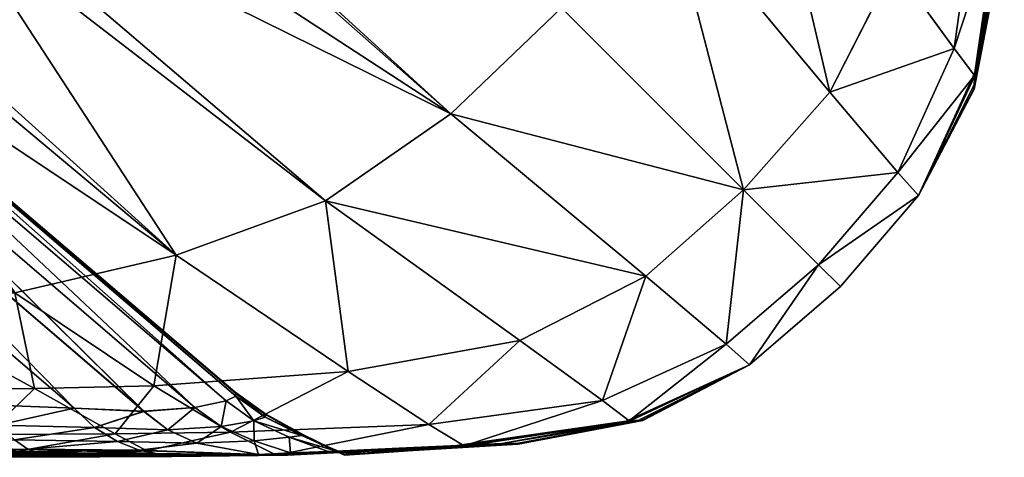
# Model space of a CAD drawing. Header units: millimetres. Extents: x -450 to 450, y -650 to 650.
# Tile 123 of 256: x 432 to 450, y -650 to -642. Entities that reach past the tile are written whole.
import ezdxf

# ---------------------------------------------------------------- set-up
doc = ezdxf.new("R2010")
doc.units = ezdxf.units.MM
doc.layers.add('W', color=7, linetype='Continuous', true_color=0x06873a)

msp = doc.modelspace()

# ---------------------------------------------------------------- meshes
at = {"layer": 'W', "color": 46, "true_color": 0x876e08}
mesh = msp.add_polyface(dxfattribs=at)
corners = [(411.182, -625.17, 313.533), (437.509, -645.439, 313.533), (439.823, -643.829, 313.533), (413.18, -620.326, 313.533), (441.871, -641.871, 313.533), (415.954, -615.954, 313.533), (429.085, -647.249, 313.533), (431.766, -647.141, 313.533), (407.085, -633.23, 313.533), (434.749, -646.442, 313.533), (409.144, -629.363, 313.533), (428.085, -642.381, 288.983), (428.081, -642.366, 286.044), (435.836, -648.976, 288.42), (428.081, -642.366, 259.332), (435.837, -648.976, 261.385), (420.815, -642.564, 299.265), (423.329, -642.575, 298.964), (431.095, -649.202, 301.505), (434.148, -649.33, 299.267), (426.422, -642.701, 296.753), (427.355, -642.624, 295.144), (435.092, -649.256, 297.644), (427.919, -642.504, 293.316), (428.081, -642.366, 205.664), (428.081, -642.366, 158.517), (435.836, -648.976, 158.517), (435.836, -648.976, 206.831), (405.824, -623.363, 202.292), (405.824, -623.363, 158.517), (435.668, -649.134, 295.798), (428.097, -642.425, 291.335), (435.85, -649.046, 293.787), (405.814, -623.369, 282.258), (425.139, -642.653, 298.077), (432.86, -649.273, 300.611), (405.824, -623.363, 279.339), (443.829, -639.823, 313.533), (420.326, -613.18, 313.533), (429.824, -638.889, 3.5), (432.188, -636.863, 3.5), (439.823, -643.829, 3.5), (437.509, -645.439, 3.5), (427.53, -643.644, 3.5), (431.766, -647.141, 3.5), (429.085, -647.249, 3.5), (421.926, -641.617, 3.5), (425.996, -647.314, 3.5), (418.33, -641.718, 3.5), (427.438, -640.325, 3.5), (434.749, -646.442, 3.5), (435.836, -648.976, 28.614), (428.081, -642.366, 30.989), (428.085, -642.381, 28.05), (435.836, -648.976, 55.648), (428.081, -642.366, 57.701), (431.095, -649.201, 15.528), (423.329, -642.575, 18.069), (420.815, -642.564, 17.769), (427.919, -642.504, 23.717), (427.355, -642.624, 21.889), (435.092, -649.256, 19.39), (426.422, -642.701, 20.28), (434.148, -649.329, 17.766), (428.081, -642.366, 111.37), (435.836, -648.976, 110.202), (405.824, -623.363, 114.742), (428.097, -642.425, 25.698), (435.85, -649.046, 23.246), (435.668, -649.134, 21.236), (405.814, -623.369, 34.775), (425.139, -642.653, 18.957), (432.86, -649.273, 16.423), (405.824, -623.363, 37.694), (438.889, -629.823, 3.5), (436.863, -632.188, 3.5), (423.719, -618.614, 3.5), (434.534, -634.534, 3.5), (421.228, -621.228, 3.5), (418.614, -623.719, 3.5), (416.009, -625.864, 3.5), (413.541, -627.442, 3.5), (410.977, -628.445, 3.5)]
mesh.append_faces([[corners[k] for k in face] for face in [(0, 1, 2), (2, 3, 0), (4, 5, 3), (3, 2, 4), (6, 7, 8), (9, 1, 0), (7, 9, 10), (11, 12, 13), (12, 14, 15), (16, 17, 18), (19, 20, 21), (22, 21, 23), (15, 14, 24), (25, 26, 27), (27, 24, 25), (28, 24, 14), (29, 25, 24), (30, 23, 31), (32, 31, 11), (33, 11, 31), (18, 17, 34), (35, 34, 20), (14, 12, 36), (12, 11, 33), (4, 37, 38), (39, 40, 41), (41, 42, 39), (43, 44, 45), (45, 46, 43), (47, 48, 46), (46, 45, 47), (44, 43, 49), (49, 50, 44), (39, 42, 50), (50, 49, 39), (51, 52, 53), (54, 55, 52), (52, 51, 54), (56, 57, 58), (59, 60, 61), (60, 62, 63), (25, 64, 65), (65, 26, 25), (64, 55, 54), (54, 65, 64), (55, 64, 66), (64, 25, 29), (53, 67, 68), (67, 59, 69), (67, 53, 70), (62, 71, 72), (71, 57, 56), (70, 53, 52), (73, 52, 55), (74, 75, 76), (75, 77, 78), (77, 40, 79), (79, 78, 77), (40, 39, 80), (80, 79, 40), (39, 49, 81), (49, 43, 82)]], dxfattribs={"vtx2": -1, "color": 46})
mesh = msp.add_polyface(dxfattribs=at)
corners = [(407.085, -633.23, 313.533), (404.314, -635.228, 313.533), (429.085, -647.249, 313.533), (401.117, -637.783, 313.533), (425.996, -647.314, 313.533), (411.182, -625.17, 313.533), (409.144, -629.363, 313.533), (434.749, -646.442, 313.533), (431.766, -647.141, 313.533), (397.672, -642.586, 299.27), (420.815, -642.564, 299.265), (428.718, -649.233, 301.781), (426.422, -642.701, 296.753), (404.032, -623.586, 289.717), (404.985, -623.515, 288.081), (427.355, -642.624, 295.144), (405.564, -623.431, 286.303), (427.919, -642.504, 293.316), (428.081, -642.366, 259.332), (405.824, -623.363, 253.441), (405.824, -623.363, 202.292), (428.081, -642.366, 205.664), (405.824, -623.363, 158.517), (405.783, -623.387, 284.471), (428.097, -642.425, 291.335), (405.814, -623.369, 282.258), (397.067, -641.455, 313.533), (422.092, -647.293, 313.533), (380.204, -644.206, 313.533), (397.885, -647.245, 313.533), (423.329, -642.575, 298.964), (400.786, -623.569, 292.135), (402.686, -623.59, 291.125), (425.139, -642.653, 298.077), (405.824, -623.363, 279.339), (428.081, -642.366, 286.044), (398.174, -623.565, 292.577), (378.619, -623.588, 292.695), (428.718, -649.233, 15.252), (420.815, -642.564, 17.769), (397.672, -642.585, 17.763), (426.422, -642.701, 20.28), (427.355, -642.624, 21.889), (404.985, -623.515, 28.953), (404.032, -623.586, 27.316), (427.919, -642.504, 23.717), (405.564, -623.431, 30.73), (405.824, -623.363, 114.742), (405.824, -623.363, 63.592), (428.081, -642.366, 57.701), (428.081, -642.366, 111.37), (428.097, -642.425, 25.698), (405.783, -623.387, 32.562), (405.814, -623.369, 34.775), (390.16, -641.686, 3.5), (413.777, -641.723, 3.5), (422.092, -647.293, 3.5), (397.885, -647.245, 3.5), (418.33, -641.718, 3.5), (425.996, -647.314, 3.5), (423.329, -642.575, 18.069), (425.139, -642.653, 18.957), (402.686, -623.59, 25.908), (400.786, -623.569, 24.899), (428.081, -642.366, 30.989), (405.824, -623.363, 37.694), (378.619, -623.588, 24.338), (398.174, -623.565, 24.457), (413.541, -627.442, 3.5), (416.009, -625.864, 3.5), (429.824, -638.889, 3.5), (410.977, -628.445, 3.5), (427.438, -640.325, 3.5), (427.53, -643.644, 3.5), (421.926, -641.617, 3.5), (408.079, -628.866, 3.5), (404.546, -628.982, 3.5), (400.075, -629.069, 3.5), (378.935, -629.111, 3.5)]
mesh.append_faces([[corners[k] for k in face] for face in [(0, 1, 2), (1, 3, 4), (4, 2, 1), (5, 6, 7), (6, 0, 8), (9, 10, 11), (12, 13, 14), (14, 15, 12), (16, 17, 15), (15, 14, 16), (18, 19, 20), (21, 20, 22), (17, 16, 23), (23, 24, 17), (24, 23, 25), (4, 3, 26), (26, 27, 4), (28, 29, 27), (27, 26, 28), (30, 31, 32), (32, 33, 30), (13, 12, 33), (33, 32, 13), (34, 19, 18), (25, 34, 35), (30, 10, 36), (36, 31, 30), (10, 9, 37), (37, 36, 10), (38, 39, 40), (41, 42, 43), (43, 44, 41), (42, 45, 46), (46, 43, 42), (47, 48, 49), (22, 47, 50), (45, 51, 52), (52, 46, 45), (53, 52, 51), (54, 55, 56), (56, 57, 54), (55, 58, 59), (59, 56, 55), (60, 61, 62), (62, 63, 60), (61, 41, 44), (44, 62, 61), (64, 65, 53), (49, 48, 65), (66, 40, 39), (39, 67, 66), (60, 63, 67), (67, 39, 60), (68, 69, 70), (71, 68, 72), (73, 74, 75), (75, 71, 73), (74, 58, 76), (76, 75, 74), (58, 55, 77), (77, 76, 58), (78, 77, 55)]], dxfattribs={"vtx2": -1, "color": 46})
mesh = msp.add_polyface(dxfattribs=at)
corners = [(449.715, -635.751, 313.533), (448.858, -634.331, 313.533), (448.592, -637.925, 313.533), (449.572, -639.418, 313.533), (448.018, -641.099, 313.533), (449.38, -636.404, 261.543), (449.38, -636.404, 288.651), (449.766, -637.099, 288.923), (449.394, -636.401, 291.672), (449.769, -637.092, 291.974), (446.442, -634.749, 313.533), (445.439, -637.509, 313.533), (449.744, -633.616, 313.533), (448.994, -635.84, 291.398), (448.977, -635.836, 288.42), (448.977, -635.836, 261.385), (449.669, -634.59, 299.518), (449.607, -635.577, 297.869), (449.256, -635.092, 297.644), (449.33, -634.148, 299.267), (449.506, -636.182, 296.03), (449.134, -635.668, 295.798), (449.38, -636.404, 158.517), (449.38, -636.404, 206.911), (449.766, -637.099, 207.022), (449.766, -637.099, 261.75), (448.977, -635.836, 206.831), (448.976, -635.836, 158.517), (449.436, -636.392, 294.048), (449.777, -637.071, 294.339), (449.046, -635.85, 293.787), (432.188, -636.863, 3.5), (434.534, -634.534, 3.5), (441.871, -641.871, 3.5), (448.018, -641.098, 3.5), (448.592, -637.925, 3.5), (449.572, -639.418, 3.5), (448.858, -634.331, 3.5), (449.715, -635.751, 3.5), (438.889, -629.823, 3.5), (445.439, -637.509, 3.5), (443.829, -639.823, 3.5), (446.832, -643.429, 3.5), (436.863, -632.188, 3.5), (449.769, -637.092, 25.059), (449.394, -636.401, 25.361), (449.38, -636.404, 28.383), (449.766, -637.099, 28.111), (449.38, -636.404, 55.49), (446.442, -634.749, 3.5), (449.744, -633.616, 3.5), (448.976, -635.836, 28.614), (448.976, -635.836, 55.648), (448.994, -635.84, 25.635), (449.669, -634.59, 17.516), (449.33, -634.148, 17.766), (449.256, -635.092, 19.39), (449.607, -635.577, 19.165), (449.134, -635.668, 21.236), (449.506, -636.182, 21.004), (449.766, -637.099, 55.283), (449.38, -636.404, 110.122), (449.766, -637.099, 110.011), (448.976, -635.836, 110.202), (449.436, -636.392, 22.985), (449.046, -635.85, 23.246)]
mesh.append_faces([[corners[k] for k in face] for face in [(0, 1, 2), (2, 3, 0), (3, 2, 4), (5, 6, 7), (6, 8, 9), (10, 2, 1), (11, 4, 2), (2, 10, 11), (1, 0, 12), (13, 8, 6), (6, 14, 13), (5, 15, 14), (14, 6, 5), (16, 17, 18), (18, 19, 16), (17, 20, 21), (21, 18, 17), (22, 23, 24), (23, 5, 25), (5, 23, 26), (26, 15, 5), (23, 22, 27), (27, 26, 23), (9, 8, 28), (29, 28, 20), (20, 28, 30), (30, 21, 20), (28, 8, 13), (13, 30, 28), (31, 32, 33), (34, 35, 36), (35, 37, 38), (38, 36, 35), (39, 40, 41), (42, 41, 40), (33, 32, 43), (43, 41, 33), (44, 45, 46), (47, 46, 48), (37, 35, 49), (35, 34, 40), (40, 49, 35), (50, 38, 37), (48, 46, 51), (51, 52, 48), (46, 45, 53), (53, 51, 46), (54, 55, 56), (56, 57, 54), (58, 59, 57), (57, 56, 58), (60, 48, 61), (62, 61, 22), (48, 52, 63), (63, 61, 48), (27, 22, 61), (61, 63, 27), (64, 45, 44), (59, 58, 65), (65, 64, 59), (53, 45, 64), (64, 65, 53)]], dxfattribs={"vtx2": -1, "color": 46})
mesh = msp.add_polyface(dxfattribs=at)
corners = [(440.069, -649.969, 313.533), (443.122, -649.507, 313.533), (442.626, -649.129, 313.533), (439.418, -649.572, 313.533), (441.098, -648.018, 313.533), (437.925, -648.591, 313.533), (435.751, -649.715, 313.533), (437.509, -645.439, 313.533), (443.429, -646.832, 313.533), (439.823, -643.829, 313.533), (445.235, -645.234, 313.533), (441.871, -641.871, 313.533), (437.092, -649.769, 291.974), (436.401, -649.394, 291.672), (436.404, -649.38, 288.651), (436.404, -649.38, 261.543), (437.099, -649.766, 261.75), (437.099, -649.766, 288.923), (434.749, -646.442, 313.533), (444.915, -648.087, 313.533), (435.836, -648.976, 288.42), (435.84, -648.994, 291.398), (436.404, -649.38, 206.911), (437.099, -649.766, 207.022), (436.404, -649.38, 158.517), (437.099, -649.766, 158.517), (435.836, -648.976, 206.831), (435.836, -648.976, 158.517), (436.182, -649.506, 296.03), (436.392, -649.436, 294.048), (437.071, -649.777, 294.339), (443.373, -649.498, 292.565), (443.373, -649.495, 295.524), (441.073, -649.92, 295.214), (443.297, -649.496, 299.242), (440.768, -649.924, 298.653), (443.829, -639.823, 313.533), (437.925, -648.591, 3.5), (439.418, -649.572, 3.5), (435.751, -649.715, 3.5), (441.098, -648.018, 3.5), (442.626, -649.129, 3.5), (443.122, -649.507, 3.5), (440.069, -649.969, 3.5), (441.871, -641.871, 3.5), (439.823, -643.829, 3.5), (432.188, -636.863, 3.5), (445.235, -645.234, 3.5), (443.429, -646.831, 3.5), (437.509, -645.439, 3.5), (436.404, -649.38, 55.49), (436.404, -649.38, 28.383), (437.099, -649.766, 28.111), (437.099, -649.766, 55.283), (436.401, -649.394, 25.361), (437.092, -649.769, 25.059), (434.749, -646.442, 3.5), (444.915, -648.087, 3.5), (435.84, -648.994, 25.635), (435.836, -648.976, 28.614), (436.404, -649.38, 110.122), (437.099, -649.766, 110.011), (435.836, -648.976, 110.202), (436.392, -649.436, 22.985), (437.071, -649.777, 22.694), (436.182, -649.506, 21.004), (440.768, -649.924, 18.381), (443.297, -649.495, 17.791), (443.373, -649.495, 21.51), (441.073, -649.92, 21.82), (443.373, -649.498, 24.468), (443.829, -639.823, 3.5)]
mesh.append_faces([[corners[k] for k in face] for face in [(0, 1, 2), (2, 3, 0), (4, 5, 3), (3, 2, 4), (6, 3, 5), (7, 4, 8), (8, 9, 7), (10, 11, 9), (9, 8, 10), (12, 13, 14), (15, 16, 17), (17, 14, 15), (5, 4, 7), (7, 18, 5), (8, 4, 2), (2, 19, 8), (19, 2, 1), (15, 14, 20), (14, 13, 21), (16, 15, 22), (22, 23, 16), (24, 25, 23), (23, 22, 24), (26, 22, 15), (27, 24, 22), (28, 29, 30), (29, 13, 12), (21, 13, 29), (31, 32, 33), (32, 34, 35), (36, 11, 10), (37, 38, 39), (40, 41, 38), (38, 37, 40), (41, 42, 43), (43, 38, 41), (44, 45, 46), (47, 48, 45), (45, 44, 47), (48, 40, 49), (49, 45, 48), (50, 51, 52), (52, 53, 50), (51, 54, 55), (49, 40, 37), (37, 56, 49), (42, 41, 57), (41, 40, 48), (58, 54, 51), (59, 51, 50), (24, 60, 61), (61, 25, 24), (60, 50, 53), (53, 61, 60), (50, 60, 62), (60, 24, 27), (55, 54, 63), (64, 63, 65), (63, 54, 58), (66, 67, 68), (69, 68, 70), (47, 44, 71)]], dxfattribs={"vtx2": -1, "color": 46})
mesh = msp.add_polyface(dxfattribs=at)
corners = [(448.018, -641.099, 313.533), (449.13, -642.626, 313.533), (449.572, -639.418, 313.533), (449.507, -643.122, 313.533), (449.969, -640.069, 313.533), (446.832, -643.429, 313.533), (445.439, -637.509, 313.533), (443.829, -639.823, 313.533), (449.507, -643.139, 312.682), (449.969, -640.134, 312.682), (449.507, -643.129, 310.301), (449.971, -640.095, 310.076), (450.055, -639.125, 261.976), (449.939, -641.07, 261.959), (449.939, -641.07, 207.129), (449.5, -643.373, 261.938), (449.5, -643.373, 207.111), (449.5, -643.373, 158.517), (449.939, -641.07, 158.517), (450.055, -639.125, 207.144), (449.924, -640.768, 298.652), (449.496, -643.297, 299.242), (449.495, -643.373, 295.524), (449.92, -641.072, 295.214), (449.498, -643.373, 292.565), (449.934, -641.071, 292.464), (450.02, -639.124, 294.884), (450.046, -639.125, 292.357), (449.939, -641.07, 289.225), (449.5, -643.373, 289.23), (450.055, -639.125, 289.217), (449.509, -643.067, 304.858), (449.976, -639.848, 303.959), (449.969, -640.069, 3.5), (449.507, -643.122, 3.5), (449.13, -642.626, 3.5), (449.572, -639.418, 3.5), (448.018, -641.098, 3.5), (445.439, -637.509, 3.5), (446.832, -643.429, 3.5), (443.829, -639.823, 3.5), (445.235, -645.234, 3.5), (449.971, -640.095, 6.958), (449.507, -643.129, 6.733), (449.507, -643.138, 4.351), (449.969, -640.134, 4.351), (449.939, -641.07, 109.905), (449.939, -641.07, 55.075), (450.055, -639.125, 55.058), (450.055, -639.125, 109.89), (449.5, -643.373, 109.922), (449.5, -643.373, 55.095), (449.935, -641.07, 24.569), (449.92, -641.072, 21.82), (450.02, -639.124, 22.149), (449.498, -643.373, 24.468), (449.495, -643.373, 21.51), (449.496, -643.297, 17.791), (449.924, -640.768, 18.381), (449.939, -641.07, 27.809), (450.046, -639.125, 24.676), (450.055, -639.125, 27.816), (449.5, -643.373, 27.803), (449.509, -643.067, 12.175), (449.976, -639.848, 13.074)]
mesh.append_faces([[corners[k] for k in face] for face in [(0, 1, 2), (1, 3, 4), (4, 2, 1), (5, 0, 6), (6, 7, 5), (3, 8, 9), (9, 4, 3), (8, 10, 11), (11, 9, 8), (1, 0, 5), (12, 13, 14), (13, 15, 16), (16, 14, 13), (17, 18, 14), (14, 16, 17), (19, 14, 18), (20, 21, 22), (22, 23, 20), (24, 25, 23), (23, 22, 24), (26, 23, 25), (27, 25, 28), (25, 24, 29), (29, 28, 25), (15, 13, 28), (28, 29, 15), (30, 28, 13), (10, 31, 32), (32, 11, 10), (31, 21, 20), (20, 32, 31), (33, 34, 35), (35, 36, 33), (36, 35, 37), (38, 37, 39), (40, 39, 41), (42, 43, 44), (44, 45, 42), (34, 33, 45), (45, 44, 34), (39, 37, 35), (46, 47, 48), (18, 46, 49), (17, 50, 46), (46, 18, 17), (50, 51, 47), (47, 46, 50), (52, 53, 54), (55, 56, 53), (53, 52, 55), (56, 57, 58), (58, 53, 56), (59, 52, 60), (47, 59, 61), (51, 62, 59), (59, 47, 51), (62, 55, 52), (52, 59, 62), (57, 63, 64), (64, 58, 57), (63, 43, 42), (42, 64, 63)]], dxfattribs={"vtx2": -1, "color": 46})
mesh = msp.add_polyface(dxfattribs=at)
corners = [(445.235, -645.234, 313.533), (446.832, -643.429, 313.533), (443.829, -639.823, 313.533), (449.507, -643.122, 313.533), (448.469, -645.342, 313.533), (448.469, -645.342, 312.682), (449.507, -643.139, 312.682), (448.469, -645.342, 310.376), (449.507, -643.129, 310.301), (449.5, -643.373, 261.938), (449.5, -643.373, 289.23), (448.469, -645.342, 289.225), (448.469, -645.342, 261.921), (449.498, -643.373, 292.565), (448.469, -645.342, 292.598), (449.496, -643.297, 299.242), (449.509, -643.067, 304.858), (448.469, -645.342, 305.158), (448.469, -645.342, 299.439), (446.623, -646.623, 313.533), (448.087, -644.915, 313.533), (449.13, -642.626, 313.533), (449.5, -643.373, 158.517), (449.5, -643.373, 207.111), (448.469, -645.342, 207.099), (448.469, -645.342, 158.517), (449.495, -643.373, 295.524), (448.469, -645.342, 295.627), (449.507, -643.122, 3.5), (449.507, -643.138, 4.351), (448.469, -645.342, 4.351), (448.469, -645.342, 3.5), (449.507, -643.129, 6.733), (448.469, -645.342, 6.658), (447.025, -647.025, 4.351), (447.025, -647.025, 24.437), (448.469, -645.342, 24.436), (448.469, -645.342, 27.808), (449.498, -643.373, 24.468), (449.5, -643.373, 27.803), (449.5, -643.373, 55.095), (448.469, -645.342, 55.112), (447.025, -647.025, 27.814), (447.025, -647.025, 6.658), (448.469, -645.342, 11.875), (449.509, -643.067, 12.175), (449.496, -643.297, 17.791), (448.469, -645.342, 17.594), (447.025, -647.025, 11.875), (445.235, -645.234, 3.5), (446.832, -643.429, 3.5), (448.087, -644.915, 3.5), (446.623, -646.623, 3.5), (449.13, -642.626, 3.5), (447.025, -647.025, 55.12), (448.469, -645.342, 109.935), (449.5, -643.373, 109.922), (447.025, -647.025, 109.94), (447.025, -647.025, 17.594), (448.469, -645.342, 21.406), (449.495, -643.373, 21.51), (447.025, -647.025, 21.406)]
mesh.append_faces([[corners[k] for k in face] for face in [(0, 1, 2), (3, 4, 5), (5, 6, 3), (7, 8, 6), (6, 5, 7), (9, 10, 11), (11, 12, 9), (10, 13, 14), (14, 11, 10), (15, 16, 17), (17, 18, 15), (16, 8, 7), (7, 17, 16), (0, 19, 20), (20, 1, 0), (4, 20, 19), (3, 21, 20), (20, 4, 3), (1, 20, 21), (22, 23, 24), (24, 25, 22), (23, 9, 12), (12, 24, 23), (13, 26, 27), (27, 14, 13), (26, 15, 18), (18, 27, 26), (28, 29, 30), (30, 31, 28), (29, 32, 33), (33, 30, 29), (31, 30, 34), (35, 36, 37), (36, 38, 39), (39, 37, 36), (40, 41, 37), (37, 39, 40), (42, 37, 41), (43, 33, 44), (33, 32, 45), (45, 44, 33), (46, 47, 44), (44, 45, 46), (48, 44, 47), (49, 50, 51), (51, 52, 49), (53, 51, 50), (28, 31, 51), (51, 53, 28), (52, 51, 31), (54, 41, 55), (41, 40, 56), (56, 55, 41), (22, 25, 55), (55, 56, 22), (57, 55, 25), (58, 47, 59), (47, 46, 60), (60, 59, 47), (38, 36, 59), (59, 60, 38), (61, 59, 36)]], dxfattribs={"vtx2": -1, "color": 46})
mesh = msp.add_polyface(dxfattribs=at)
corners = [(432.126, -648.909, 313.533), (434.331, -648.858, 313.533), (431.766, -647.141, 313.533), (434.202, -650.06, 313.321), (431.79, -650.073, 313.321), (432.138, -650.179, 312.682), (434.53, -650.167, 312.682), (432.321, -650.17, 311.001), (434.667, -650.161, 310.85), (432.373, -650.139, 307.658), (434.683, -650.14, 307.056), (432.322, -650.106, 304.426), (434.583, -650.118, 303.382), (434.749, -646.442, 313.533), (433.616, -649.744, 313.533), (435.751, -649.715, 313.533), (435.836, -648.976, 288.42), (435.84, -648.994, 291.398), (428.085, -642.381, 288.983), (435.837, -648.976, 261.385), (428.081, -642.366, 286.044), (427.919, -642.504, 293.316), (435.668, -649.134, 295.798), (435.092, -649.256, 297.644), (428.081, -642.366, 205.664), (435.836, -648.976, 206.831), (434.59, -649.669, 299.518), (435.129, -649.917, 299.764), (433.663, -649.886, 301.238), (433.239, -649.625, 300.93), (434.065, -650.049, 301.558), (432.007, -650.027, 302.669), (431.755, -649.859, 302.282), (428.097, -642.425, 291.335), (435.85, -649.046, 293.787), (432.86, -649.273, 300.611), (431.448, -649.584, 301.897), (434.148, -649.33, 299.267), (432.198, -650.089, 303.073), (434.374, -650.107, 301.911), (431.766, -647.141, 3.5), (434.331, -648.858, 3.5), (432.126, -648.909, 3.5), (432.321, -650.17, 6.033), (432.138, -650.179, 4.351), (434.53, -650.167, 4.351), (434.667, -650.161, 6.183), (431.79, -650.073, 3.713), (434.202, -650.06, 3.713), (432.322, -650.106, 12.608), (432.373, -650.139, 9.375), (434.683, -650.14, 9.977), (434.583, -650.118, 13.651), (434.749, -646.442, 3.5), (435.751, -649.715, 3.5), (433.616, -649.744, 3.5), (428.085, -642.381, 28.05), (435.84, -648.994, 25.635), (435.836, -648.976, 28.614), (435.092, -649.256, 19.39), (435.668, -649.134, 21.236), (427.919, -642.504, 23.717), (434.59, -649.669, 17.516), (433.239, -649.625, 16.103), (433.663, -649.886, 15.795), (435.129, -649.917, 17.269), (431.755, -649.859, 14.752), (432.007, -650.027, 14.364), (434.065, -650.049, 15.475), (435.85, -649.046, 23.246), (428.097, -642.425, 25.698), (431.448, -649.584, 15.136), (432.86, -649.273, 16.423), (434.148, -649.329, 17.766), (432.198, -650.089, 13.96), (434.374, -650.107, 15.122)]
mesh.append_faces([[corners[k] for k in face] for face in [(0, 1, 2), (3, 4, 5), (5, 6, 3), (7, 8, 6), (6, 5, 7), (8, 7, 9), (9, 10, 8), (11, 12, 10), (10, 9, 11), (13, 2, 1), (1, 0, 14), (14, 15, 1), (4, 3, 14), (15, 14, 3), (16, 17, 18), (19, 16, 20), (21, 22, 23), (24, 25, 19), (26, 27, 28), (28, 29, 26), (30, 28, 27), (28, 30, 31), (29, 28, 32), (33, 34, 22), (18, 17, 34), (35, 29, 36), (37, 26, 29), (29, 35, 37), (12, 11, 38), (38, 39, 12), (31, 30, 39), (39, 38, 31), (40, 41, 42), (43, 44, 45), (45, 46, 43), (44, 47, 48), (48, 45, 44), (49, 50, 51), (51, 52, 49), (50, 43, 46), (46, 51, 50), (41, 40, 53), (41, 54, 55), (55, 42, 41), (48, 55, 54), (55, 48, 47), (56, 57, 58), (59, 60, 61), (62, 63, 64), (64, 65, 62), (66, 64, 63), (67, 68, 64), (65, 64, 68), (69, 57, 56), (60, 69, 70), (71, 63, 72), (63, 62, 73), (73, 72, 63), (67, 74, 75), (75, 68, 67), (74, 49, 52), (52, 75, 74)]], dxfattribs={"vtx2": -1, "color": 46})
mesh = msp.add_polyface(dxfattribs=at)
corners = [(429.612, -648.937, 313.533), (432.126, -648.909, 313.533), (429.085, -647.249, 313.533), (431.766, -647.141, 313.533), (431.246, -649.758, 313.533), (433.616, -649.744, 313.533), (431.79, -650.073, 313.321), (431.448, -649.584, 301.897), (429.147, -649.657, 302.212), (428.718, -649.233, 301.781), (431.095, -649.202, 301.505), (427.355, -642.624, 295.144), (435.092, -649.256, 297.644), (434.148, -649.33, 299.267), (432.007, -650.027, 302.669), (431.755, -649.859, 302.282), (433.663, -649.886, 301.238), (433.239, -649.625, 300.93), (432.321, -650.17, 311.001), (432.138, -650.179, 312.682), (429.359, -650.167, 312.682), (429.558, -650.161, 311.056), (428.989, -650.06, 313.321), (432.198, -650.089, 303.073), (429.559, -650.107, 303.503), (429.473, -650.057, 303.076), (432.322, -650.106, 304.426), (429.614, -650.118, 304.809), (428.404, -649.744, 313.533), (432.86, -649.273, 300.611), (425.139, -642.653, 298.077), (426.422, -642.701, 296.753), (429.367, -649.919, 302.645), (432.373, -650.139, 307.658), (429.629, -650.14, 307.879), (432.126, -648.909, 3.5), (429.085, -647.249, 3.5), (431.766, -647.141, 3.5), (429.612, -648.937, 3.5), (431.79, -650.073, 3.713), (431.246, -649.758, 3.5), (433.616, -649.744, 3.5), (431.448, -649.584, 15.136), (431.095, -649.201, 15.528), (428.718, -649.233, 15.252), (429.147, -649.657, 14.821), (434.148, -649.329, 17.766), (435.092, -649.256, 19.39), (427.355, -642.624, 21.889), (433.239, -649.625, 16.103), (431.755, -649.859, 14.752), (433.663, -649.886, 15.795), (432.007, -650.027, 14.364), (432.321, -650.17, 6.033), (429.558, -650.161, 5.978), (429.359, -650.167, 4.351), (432.138, -650.179, 4.351), (428.989, -650.06, 3.713), (429.473, -650.057, 13.958), (429.559, -650.107, 13.531), (432.198, -650.089, 13.96), (429.614, -650.118, 12.224), (432.322, -650.106, 12.608), (428.404, -649.744, 3.5), (432.86, -649.273, 16.423), (426.422, -642.701, 20.28), (425.139, -642.653, 18.957), (429.367, -649.919, 14.389), (432.373, -650.139, 9.375), (429.629, -650.14, 9.154)]
mesh.append_faces([[corners[k] for k in face] for face in [(0, 1, 2), (3, 2, 1), (1, 0, 4), (4, 5, 1), (5, 4, 6), (7, 8, 9), (9, 10, 7), (11, 12, 13), (14, 15, 16), (15, 7, 17), (18, 19, 20), (20, 21, 18), (19, 6, 22), (22, 20, 19), (14, 23, 24), (24, 25, 14), (23, 26, 27), (27, 24, 23), (6, 4, 28), (28, 22, 6), (7, 10, 29), (30, 29, 10), (31, 13, 29), (7, 15, 32), (32, 8, 7), (15, 14, 25), (25, 32, 15), (27, 26, 33), (33, 34, 27), (18, 21, 34), (34, 33, 18), (35, 36, 37), (36, 35, 38), (39, 40, 41), (40, 38, 35), (35, 41, 40), (42, 43, 44), (44, 45, 42), (46, 47, 48), (49, 42, 50), (51, 50, 52), (53, 54, 55), (55, 56, 53), (57, 39, 56), (56, 55, 57), (52, 58, 59), (59, 60, 52), (61, 62, 60), (60, 59, 61), (39, 57, 63), (63, 40, 39), (64, 43, 42), (64, 46, 65), (43, 64, 66), (42, 45, 67), (67, 50, 42), (58, 52, 50), (50, 67, 58), (53, 68, 69), (69, 54, 53), (68, 62, 61), (61, 69, 68)]], dxfattribs={"vtx2": -1, "color": 46})
mesh = msp.add_polyface(dxfattribs=at)
corners = [(443.122, -649.507, 313.533), (443.139, -649.507, 312.682), (445.342, -648.469, 312.682), (445.342, -648.469, 313.533), (443.129, -649.507, 310.301), (445.342, -648.469, 310.376), (447.025, -647.025, 310.376), (447.025, -647.025, 312.682), (445.342, -648.469, 292.598), (443.373, -649.498, 292.565), (443.373, -649.5, 289.23), (445.342, -648.469, 289.225), (443.373, -649.5, 261.938), (445.342, -648.469, 261.921), (445.342, -648.469, 305.158), (443.067, -649.509, 304.858), (443.297, -649.496, 299.242), (445.342, -648.469, 299.439), (447.025, -647.025, 305.158), (445.235, -645.234, 313.533), (443.429, -646.832, 313.533), (444.915, -648.087, 313.533), (446.623, -646.623, 313.533), (443.373, -649.5, 207.111), (445.342, -648.469, 207.099), (443.373, -649.5, 158.517), (445.342, -648.469, 158.517), (447.025, -647.025, 207.094), (447.025, -647.025, 299.439), (445.342, -648.469, 295.627), (443.373, -649.495, 295.524), (443.122, -649.507, 3.5), (445.342, -648.469, 3.5), (445.342, -648.469, 4.351), (443.139, -649.507, 4.351), (447.025, -647.025, 4.351), (447.025, -647.025, 6.658), (445.342, -648.469, 6.658), (443.129, -649.507, 6.733), (445.342, -648.469, 27.808), (445.342, -648.469, 24.436), (447.025, -647.025, 24.437), (445.342, -648.469, 55.112), (447.025, -647.025, 27.814), (443.373, -649.5, 55.095), (443.373, -649.5, 27.803), (443.373, -649.498, 24.468), (445.342, -648.469, 17.594), (445.342, -648.469, 11.875), (447.025, -647.025, 11.875), (443.297, -649.495, 17.791), (443.067, -649.509, 12.175), (445.235, -645.234, 3.5), (446.623, -646.623, 3.5), (444.915, -648.087, 3.5), (443.429, -646.831, 3.5), (442.626, -649.129, 3.5), (445.342, -648.469, 109.935), (447.025, -647.025, 55.12), (443.373, -649.5, 109.922), (445.342, -648.469, 21.406), (447.025, -647.025, 17.594), (443.373, -649.495, 21.51)]
mesh.append_faces([[corners[k] for k in face] for face in [(0, 1, 2), (2, 3, 0), (1, 4, 5), (5, 2, 1), (2, 5, 6), (3, 2, 7), (8, 9, 10), (10, 11, 8), (12, 13, 11), (11, 10, 12), (6, 5, 14), (5, 4, 15), (15, 14, 5), (16, 17, 14), (14, 15, 16), (18, 14, 17), (19, 20, 21), (21, 22, 19), (0, 3, 21), (22, 21, 3), (13, 12, 23), (23, 24, 13), (25, 26, 24), (24, 23, 25), (27, 24, 26), (28, 17, 29), (17, 16, 30), (30, 29, 17), (9, 8, 29), (29, 30, 9), (31, 32, 33), (33, 34, 31), (35, 33, 32), (36, 37, 33), (37, 38, 34), (34, 33, 37), (39, 40, 41), (42, 39, 43), (44, 45, 39), (39, 42, 44), (45, 46, 40), (40, 39, 45), (47, 48, 49), (50, 51, 48), (48, 47, 50), (51, 38, 37), (37, 48, 51), (52, 53, 54), (54, 55, 52), (32, 54, 53), (54, 32, 31), (55, 54, 56), (57, 42, 58), (25, 59, 57), (57, 26, 25), (59, 44, 42), (42, 57, 59), (60, 47, 61), (46, 62, 60), (60, 40, 46), (62, 50, 47), (47, 60, 62)]], dxfattribs={"vtx2": -1, "color": 46})
mesh = msp.add_polyface(dxfattribs=at)
corners = [(447.025, -647.025, 310.376), (447.025, -647.025, 312.682), (445.342, -648.469, 312.682), (447.025, -647.025, 313.533), (445.342, -648.469, 313.533), (447.025, -647.025, 292.596), (445.342, -648.469, 292.598), (445.342, -648.469, 289.225), (447.025, -647.025, 289.22), (445.342, -648.469, 261.921), (447.025, -647.025, 261.914), (445.342, -648.469, 305.158), (447.025, -647.025, 305.158), (445.342, -648.469, 299.439), (447.025, -647.025, 299.439), (446.623, -646.623, 313.533), (445.342, -648.469, 207.099), (447.025, -647.025, 207.094), (445.342, -648.469, 158.517), (447.025, -647.025, 158.517), (445.342, -648.469, 295.627), (447.025, -647.025, 295.627), (448.469, -645.342, 313.533), (448.469, -645.342, 312.682), (448.469, -645.342, 310.376), (448.469, -645.342, 289.225), (448.469, -645.342, 292.598), (448.469, -645.342, 261.921), (448.469, -645.342, 305.158), (448.469, -645.342, 299.439), (448.469, -645.342, 207.099), (448.469, -645.342, 158.517), (448.469, -645.342, 295.627), (445.342, -648.469, 3.5), (447.025, -647.025, 3.5), (447.025, -647.025, 4.351), (445.342, -648.469, 4.351), (447.025, -647.025, 6.658), (447.025, -647.025, 24.437), (447.025, -647.025, 27.814), (445.342, -648.469, 27.808), (447.025, -647.025, 55.12), (445.342, -648.469, 55.112), (447.025, -647.025, 11.875), (445.342, -648.469, 11.875), (445.342, -648.469, 6.658), (447.025, -647.025, 17.594), (445.342, -648.469, 17.594), (446.623, -646.623, 3.5), (447.025, -647.025, 109.94), (445.342, -648.469, 109.935), (447.025, -647.025, 21.406), (445.342, -648.469, 21.406), (445.342, -648.469, 24.436), (448.469, -645.342, 4.351), (448.469, -645.342, 6.658), (448.469, -645.342, 3.5), (448.469, -645.342, 27.808), (448.469, -645.342, 55.112), (448.469, -645.342, 11.875), (448.469, -645.342, 17.594), (448.469, -645.342, 109.935), (448.469, -645.342, 21.406), (448.469, -645.342, 24.436)]
mesh.append_faces([[corners[k] for k in face] for face in [(0, 1, 2), (1, 3, 4), (5, 6, 7), (7, 8, 5), (9, 10, 8), (8, 7, 9), (11, 12, 0), (13, 14, 12), (4, 3, 15), (10, 9, 16), (16, 17, 10), (18, 19, 17), (20, 21, 14), (6, 5, 21), (21, 20, 6), (22, 3, 1), (1, 23, 22), (0, 24, 23), (23, 1, 0), (5, 8, 25), (25, 26, 5), (8, 10, 27), (27, 25, 8), (0, 12, 28), (28, 24, 0), (12, 14, 29), (29, 28, 12), (15, 3, 22), (10, 17, 30), (30, 27, 10), (17, 19, 31), (31, 30, 17), (14, 21, 32), (32, 29, 14), (21, 5, 26), (26, 32, 21), (33, 34, 35), (36, 35, 37), (38, 39, 40), (39, 41, 42), (37, 43, 44), (44, 45, 37), (43, 46, 47), (48, 34, 33), (41, 49, 50), (49, 19, 18), (18, 50, 49), (46, 51, 52), (51, 38, 53), (53, 52, 51), (37, 35, 54), (54, 55, 37), (35, 34, 56), (57, 39, 38), (58, 41, 39), (59, 43, 37), (60, 46, 43), (56, 34, 48), (61, 49, 41), (31, 19, 49), (62, 51, 46), (63, 38, 51)]], dxfattribs={"vtx2": -1, "color": 46})
mesh = msp.add_polyface(dxfattribs=at)
corners = [(437.925, -648.591, 313.533), (434.331, -648.858, 313.533), (435.751, -649.715, 313.533), (436.599, -650.142, 313.533), (434.202, -650.06, 313.321), (434.53, -650.167, 312.682), (436.729, -650.142, 312.682), (434.667, -650.161, 310.85), (436.805, -650.142, 310.652), (434.683, -650.14, 307.056), (436.776, -650.142, 306.263), (434.583, -650.118, 303.382), (436.62, -650.142, 302.009), (434.749, -646.442, 313.533), (435.836, -648.976, 288.42), (435.837, -648.976, 261.385), (436.404, -649.38, 261.543), (435.84, -648.994, 291.398), (436.404, -649.38, 288.651), (434.59, -649.669, 299.518), (434.148, -649.33, 299.267), (435.092, -649.256, 297.644), (435.577, -649.607, 297.869), (435.668, -649.134, 295.798), (436.182, -649.506, 296.03), (435.836, -648.976, 206.831), (436.404, -649.38, 206.911), (435.836, -648.976, 158.517), (435.129, -649.917, 299.764), (436.268, -650.13, 299.72), (434.065, -650.049, 301.558), (435.85, -649.046, 293.787), (436.392, -649.436, 294.048), (436.188, -649.872, 298.109), (434.374, -650.107, 301.911), (436.319, -650.142, 300.382), (435.751, -649.715, 3.5), (434.331, -648.858, 3.5), (437.925, -648.591, 3.5), (436.599, -650.142, 3.5), (436.728, -650.142, 4.351), (434.53, -650.167, 4.351), (434.202, -650.06, 3.713), (436.805, -650.142, 6.382), (434.667, -650.161, 6.183), (436.776, -650.142, 10.77), (434.683, -650.14, 9.977), (436.62, -650.142, 15.025), (434.583, -650.118, 13.651), (434.749, -646.442, 3.5), (436.404, -649.38, 28.383), (435.836, -648.976, 28.614), (435.84, -648.994, 25.635), (436.404, -649.38, 55.49), (435.836, -648.976, 55.648), (434.59, -649.669, 17.516), (435.577, -649.607, 19.165), (435.092, -649.256, 19.39), (434.148, -649.329, 17.766), (436.182, -649.506, 21.004), (435.668, -649.134, 21.236), (435.836, -648.976, 110.202), (436.404, -649.38, 110.122), (434.065, -650.049, 15.475), (436.268, -650.13, 17.314), (435.129, -649.917, 17.269), (436.392, -649.436, 22.985), (435.85, -649.046, 23.246), (436.188, -649.872, 18.925), (436.319, -650.142, 16.651), (434.374, -650.107, 15.122)]
mesh.append_faces([[corners[k] for k in face] for face in [(0, 1, 2), (3, 4, 5), (5, 6, 3), (7, 8, 6), (6, 5, 7), (8, 7, 9), (9, 10, 8), (11, 12, 10), (10, 9, 11), (1, 0, 13), (4, 3, 2), (14, 15, 16), (17, 14, 18), (19, 20, 21), (21, 22, 19), (23, 24, 22), (22, 21, 23), (16, 15, 25), (26, 25, 27), (28, 29, 30), (24, 23, 31), (31, 32, 24), (32, 31, 17), (33, 22, 24), (29, 28, 33), (28, 19, 22), (22, 33, 28), (12, 11, 34), (34, 35, 12), (30, 29, 35), (35, 34, 30), (36, 37, 38), (39, 40, 41), (41, 42, 39), (40, 43, 44), (44, 41, 40), (43, 45, 46), (46, 44, 43), (45, 47, 48), (48, 46, 45), (49, 38, 37), (36, 39, 42), (50, 51, 52), (53, 54, 51), (55, 56, 57), (57, 58, 55), (56, 59, 60), (60, 57, 56), (61, 54, 53), (27, 61, 62), (63, 64, 65), (59, 66, 67), (67, 60, 59), (52, 67, 66), (59, 56, 68), (56, 55, 65), (65, 68, 56), (68, 65, 64), (47, 69, 70), (70, 48, 47), (69, 64, 63), (63, 70, 69)]], dxfattribs={"vtx2": -1, "color": 46})
mesh = msp.add_polyface(dxfattribs=at)
corners = [(436.599, -650.142, 313.533), (440.069, -649.969, 313.533), (439.418, -649.572, 313.533), (435.751, -649.715, 313.533), (437.847, -650.131, 292.289), (437.092, -649.769, 291.974), (437.099, -649.766, 288.923), (436.404, -649.38, 288.651), (437.857, -650.142, 289.215), (437.099, -649.766, 261.75), (440.095, -649.97, 310.076), (443.129, -649.507, 310.301), (443.139, -649.507, 312.682), (440.134, -649.969, 312.682), (443.122, -649.507, 313.533), (437.857, -650.142, 261.981), (437.099, -649.766, 207.022), (437.857, -650.142, 207.149), (437.099, -649.766, 158.517), (437.071, -649.777, 294.339), (436.836, -649.807, 296.293), (437.817, -650.095, 294.646), (436.182, -649.506, 296.03), (436.392, -649.436, 294.048), (436.188, -649.872, 298.109), (436.862, -650.095, 298.356), (443.373, -649.5, 158.517), (443.373, -649.5, 207.111), (441.07, -649.939, 207.129), (441.07, -649.939, 158.517), (443.373, -649.5, 261.938), (441.07, -649.939, 261.959), (441.073, -649.92, 295.214), (441.071, -649.934, 292.464), (443.373, -649.498, 292.565), (440.768, -649.924, 298.653), (443.373, -649.495, 295.524), (443.373, -649.5, 289.23), (441.07, -649.939, 289.225), (443.297, -649.496, 299.242), (443.067, -649.509, 304.858), (439.848, -649.976, 303.959), (436.599, -650.142, 3.5), (435.751, -649.715, 3.5), (439.418, -649.572, 3.5), (440.069, -649.969, 3.5), (437.099, -649.766, 28.111), (437.092, -649.769, 25.059), (437.847, -650.13, 24.744), (437.099, -649.766, 55.283), (437.857, -650.142, 27.819), (436.404, -649.38, 28.383), (443.122, -649.507, 3.5), (443.139, -649.507, 4.351), (440.134, -649.969, 4.351), (443.129, -649.507, 6.733), (440.095, -649.97, 6.958), (437.099, -649.766, 110.011), (437.857, -650.142, 55.052), (437.857, -650.142, 109.885), (437.071, -649.777, 22.694), (436.392, -649.436, 22.985), (436.182, -649.506, 21.004), (436.836, -649.807, 20.74), (437.817, -650.095, 22.388), (436.188, -649.872, 18.925), (436.862, -650.095, 18.677), (441.07, -649.939, 55.075), (443.373, -649.5, 55.095), (443.373, -649.5, 109.922), (441.07, -649.939, 109.905), (443.373, -649.495, 21.51), (441.073, -649.92, 21.82), (440.768, -649.924, 18.381), (443.373, -649.498, 24.468), (441.071, -649.934, 24.569), (443.373, -649.5, 27.803), (441.07, -649.939, 27.809), (443.067, -649.509, 12.175), (439.848, -649.976, 13.074), (443.297, -649.495, 17.791)]
mesh.append_faces([[corners[k] for k in face] for face in [(0, 1, 2), (2, 3, 0), (4, 5, 6), (7, 6, 5), (8, 6, 9), (10, 11, 12), (12, 13, 10), (14, 1, 13), (13, 12, 14), (15, 9, 16), (17, 16, 18), (19, 5, 4), (20, 19, 21), (19, 20, 22), (5, 19, 23), (22, 20, 24), (25, 24, 20), (26, 27, 28), (28, 29, 26), (27, 30, 31), (31, 28, 27), (32, 33, 34), (35, 32, 36), (30, 37, 38), (38, 31, 30), (37, 34, 33), (33, 38, 37), (39, 40, 41), (41, 35, 39), (40, 11, 10), (10, 41, 40), (42, 43, 44), (44, 45, 42), (46, 47, 48), (49, 46, 50), (47, 46, 51), (52, 53, 54), (54, 45, 52), (53, 55, 56), (56, 54, 53), (57, 49, 58), (18, 57, 59), (48, 47, 60), (61, 60, 47), (62, 63, 60), (64, 60, 63), (65, 63, 62), (63, 65, 66), (67, 68, 69), (69, 70, 67), (26, 29, 70), (70, 69, 26), (71, 72, 73), (74, 75, 72), (75, 74, 76), (76, 77, 75), (68, 67, 77), (77, 76, 68), (55, 78, 79), (79, 56, 55), (78, 80, 73), (73, 79, 78)]], dxfattribs={"vtx2": -1, "color": 46})
mesh = msp.add_polyface(dxfattribs=at)
corners = [(437.847, -650.131, 292.289), (438.224, -650.102, 292.309), (438.212, -650.07, 294.723), (437.817, -650.095, 294.646), (437.964, -650.052, 296.727), (437.559, -650.071, 296.572), (437.099, -649.766, 288.923), (437.857, -650.142, 289.215), (437.099, -649.766, 261.75), (437.857, -650.142, 261.981), (440.134, -649.969, 312.682), (436.729, -650.142, 312.682), (436.805, -650.142, 310.652), (440.069, -649.969, 313.533), (436.599, -650.142, 313.533), (438.229, -650.113, 261.981), (438.229, -650.113, 289.215), (437.099, -649.766, 207.022), (437.857, -650.142, 207.149), (437.099, -649.766, 158.517), (437.857, -650.142, 158.517), (437.071, -649.777, 294.339), (436.836, -649.807, 296.293), (437.257, -650.084, 298.59), (436.862, -650.095, 298.356), (438.102, -650.052, 300.049), (436.62, -650.142, 302.009), (436.319, -650.142, 300.382), (436.268, -650.13, 299.72), (436.188, -649.872, 298.109), (439.848, -649.976, 303.959), (436.776, -650.142, 306.263), (438.229, -650.113, 207.149), (438.229, -650.113, 158.517), (437.847, -650.13, 24.744), (437.817, -650.095, 22.388), (438.211, -650.07, 22.31), (438.224, -650.102, 24.725), (437.559, -650.071, 20.461), (437.964, -650.052, 20.306), (437.857, -650.142, 27.819), (437.099, -649.766, 28.111), (437.857, -650.142, 55.052), (437.099, -649.766, 55.283), (436.805, -650.142, 6.382), (436.728, -650.142, 4.351), (440.134, -649.969, 4.351), (436.599, -650.142, 3.5), (440.069, -649.969, 3.5), (438.229, -650.113, 27.819), (438.229, -650.113, 55.052), (437.857, -650.142, 109.885), (437.099, -649.766, 110.011), (437.071, -649.777, 22.694), (436.836, -649.807, 20.74), (436.862, -650.095, 18.677), (437.257, -650.084, 18.443), (436.268, -650.13, 17.314), (436.319, -650.142, 16.651), (436.62, -650.142, 15.025), (438.102, -650.052, 16.984), (436.188, -649.872, 18.925), (436.776, -650.142, 10.77), (439.848, -649.976, 13.074), (440.095, -649.97, 6.958), (438.229, -650.113, 109.885)]
mesh.append_faces([[corners[k] for k in face] for face in [(0, 1, 2), (2, 3, 0), (4, 5, 3), (3, 2, 4), (6, 7, 0), (8, 9, 7), (10, 11, 12), (13, 14, 11), (9, 15, 16), (16, 7, 9), (1, 0, 7), (7, 16, 1), (17, 18, 9), (19, 20, 18), (0, 3, 21), (3, 5, 22), (5, 4, 23), (23, 24, 5), (25, 23, 4), (26, 27, 23), (23, 25, 26), (27, 28, 24), (24, 23, 27), (22, 5, 24), (29, 24, 28), (30, 31, 26), (12, 31, 30), (9, 18, 32), (32, 15, 9), (18, 20, 33), (33, 32, 18), (34, 35, 36), (36, 37, 34), (35, 38, 39), (39, 36, 35), (34, 40, 41), (40, 42, 43), (44, 45, 46), (45, 47, 48), (42, 40, 49), (49, 50, 42), (40, 34, 37), (37, 49, 40), (42, 51, 52), (51, 20, 19), (53, 35, 34), (54, 38, 35), (38, 55, 56), (56, 39, 38), (55, 57, 58), (58, 56, 55), (59, 60, 56), (56, 58, 59), (39, 56, 60), (57, 55, 61), (55, 38, 54), (59, 62, 63), (62, 44, 64), (33, 20, 51), (51, 65, 33), (42, 50, 65), (65, 51, 42)]], dxfattribs={"vtx2": -1, "color": 46})
mesh = msp.add_polyface(dxfattribs=at)
corners = [(438.224, -650.102, 292.309), (439.125, -650.046, 292.357), (439.124, -650.02, 294.884), (438.212, -650.07, 294.723), (438.868, -650.01, 297.286), (437.964, -650.052, 296.727), (436.805, -650.142, 310.652), (440.095, -649.97, 310.076), (440.134, -649.969, 312.682), (436.729, -650.142, 312.682), (440.069, -649.969, 313.533), (438.229, -650.113, 261.981), (439.125, -650.055, 261.976), (439.125, -650.055, 289.217), (438.229, -650.113, 289.215), (438.102, -650.052, 300.049), (439.125, -650.055, 207.144), (441.07, -649.939, 207.129), (441.07, -649.939, 261.959), (439.125, -650.055, 158.517), (441.07, -649.939, 158.517), (441.073, -649.92, 295.214), (440.768, -649.924, 298.653), (441.071, -649.934, 292.464), (441.07, -649.939, 289.225), (436.62, -650.142, 302.009), (439.848, -649.976, 303.959), (438.229, -650.113, 207.149), (438.229, -650.113, 158.517), (438.868, -650.01, 19.747), (439.124, -650.02, 22.149), (438.211, -650.07, 22.31), (437.964, -650.052, 20.306), (439.125, -650.046, 24.676), (438.224, -650.102, 24.725), (440.134, -649.969, 4.351), (440.095, -649.97, 6.958), (436.805, -650.142, 6.382), (440.069, -649.969, 3.5), (436.728, -650.142, 4.351), (439.125, -650.055, 27.816), (438.229, -650.113, 27.819), (439.125, -650.055, 55.058), (438.229, -650.113, 55.052), (438.102, -650.052, 16.984), (441.07, -649.939, 55.075), (441.07, -649.939, 109.905), (439.125, -650.055, 109.89), (440.768, -649.924, 18.381), (441.073, -649.92, 21.82), (441.071, -649.934, 24.569), (441.07, -649.939, 27.809), (439.848, -649.976, 13.074), (436.62, -650.142, 15.025), (436.776, -650.142, 10.77), (438.229, -650.113, 109.885)]
mesh.append_faces([[corners[k] for k in face] for face in [(0, 1, 2), (2, 3, 0), (4, 5, 3), (3, 2, 4), (6, 7, 8), (9, 8, 10), (11, 12, 13), (13, 14, 11), (1, 0, 14), (14, 13, 1), (5, 4, 15), (12, 16, 17), (17, 18, 12), (16, 19, 20), (20, 17, 16), (4, 2, 21), (21, 22, 4), (2, 1, 23), (23, 21, 2), (1, 13, 24), (24, 23, 1), (13, 12, 18), (18, 24, 13), (25, 15, 26), (15, 4, 22), (22, 26, 15), (26, 7, 6), (19, 16, 27), (27, 28, 19), (16, 12, 11), (11, 27, 16), (29, 30, 31), (31, 32, 29), (30, 33, 34), (34, 31, 30), (35, 36, 37), (38, 35, 39), (33, 40, 41), (41, 34, 33), (40, 42, 43), (43, 41, 40), (44, 29, 32), (42, 45, 46), (46, 47, 42), (20, 19, 47), (47, 46, 20), (29, 48, 49), (49, 30, 29), (50, 33, 30), (30, 49, 50), (33, 50, 51), (51, 40, 33), (45, 42, 40), (40, 51, 45), (52, 44, 53), (36, 52, 54), (29, 44, 52), (52, 48, 29), (19, 28, 55), (55, 47, 19), (43, 42, 47), (47, 55, 43)]], dxfattribs={"vtx2": -1, "color": 46})

doc.saveas('drawing.dxf')
